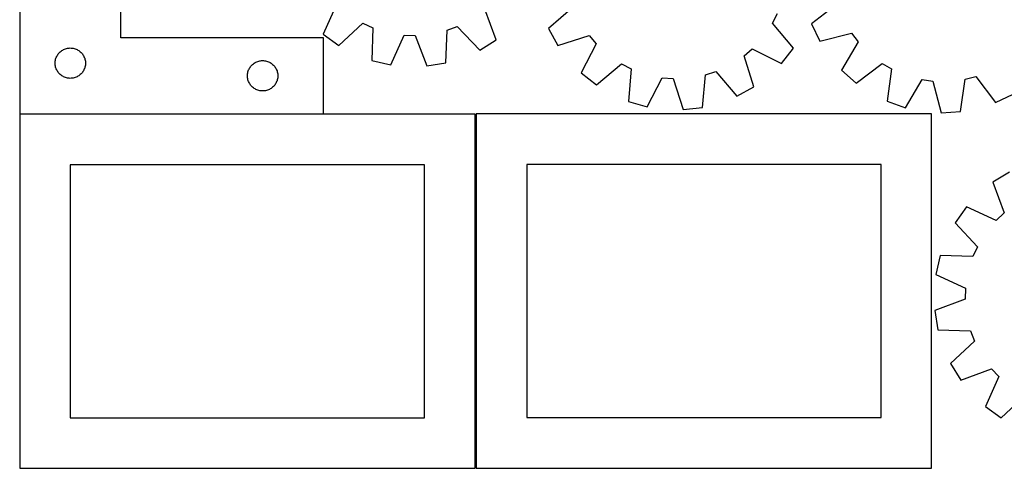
# Model space of a CAD drawing. Header units: millimetres. Extents: x 7 to 1243, y 7 to 1273.
# Tile 1 of 20: x 7 to 590, y 7 to 273. Entities that reach past the tile are written whole.
import ezdxf

# ---------------------------------------------------------------- set-up
doc = ezdxf.new("R2010")
doc.units = ezdxf.units.MM
doc.layers.add('CUT', color=7, linetype='CONTINUOUS', true_color=0x000000)

msp = doc.modelspace()

# ---------------------------------------------------------------- linework, layer by layer
at = {"layer": 'CUT'}
for p, q in [((6.690366, 366.73688), (6.690366, 216.73688)), ((66.690366, 261.73688), (66.690366, 366.73688)), ((194.461904, 281.595025), (186.52712, 263.917876)), ((491.375355, 281.828697), (475.940468, 270.115172)), ((289.17987, 260.563519), (282.416044, 278.720972)), ((334.785572, 279.948975), (320.067643, 267.346397)), ((452.858603, 270.397191), (455.790176, 276.119828)), ((195.904739, 257.198818), (210.091633, 270.396335)), ((210.091633, 270.396335), (215.94849, 267.74305)), ((260.070986, 266.301271), (266.088565, 268.566538)), ((266.088565, 268.566538), (279.383611, 254.471001)), ((465.359375, 255.592695), (452.858603, 270.397191)), ((475.940468, 270.115172), (480.951847, 259.724236)), ((186.52712, 263.917876), (195.904739, 257.198818)), ((215.94849, 267.74305), (215.382458, 248.374983)), ((226.61752, 245.756042), (234.67403, 263.378047)), ((234.67403, 263.378047), (241.100428, 263.168053)), ((241.100428, 263.168053), (247.989321, 245.057681)), ((259.37139, 246.937568), (260.070986, 266.301271)), ((320.067643, 267.346397), (325.682536, 257.268776)), ((325.682536, 257.268776), (344.143946, 263.152548)), ((344.143946, 263.152548), (348.309108, 258.254169)), ((480.951847, 259.724236), (499.727849, 264.510067)), ((499.727849, 264.510067), (503.597171, 259.374793)), ((186.690366, 261.73688), (66.690366, 261.73688)), ((186.690366, 216.73688), (186.690366, 261.73688)), ((279.383611, 254.471001), (289.17987, 260.563519)), ((348.309108, 258.254169), (339.534313, 240.978598)), ((503.597171, 259.374793), (493.819766, 242.646231)), ((28.618511, 250.717478), (28.896137, 251.23688)), ((28.896137, 251.23688), (29.20714, 251.737012)), ((29.20714, 251.737012), (29.550186, 252.215733)), ((29.550186, 252.215733), (29.923808, 252.670992)), ((29.923808, 252.670992), (30.326405, 253.100841)), ((30.326405, 253.100841), (30.756254, 253.503438)), ((30.756254, 253.503438), (31.211513, 253.87706)), ((31.211513, 253.87706), (31.690234, 254.220106)), ((31.690234, 254.220106), (32.190366, 254.531108)), ((32.190366, 254.531108), (32.709768, 254.808735)), ((32.709768, 254.808735), (33.246215, 255.051796)), ((33.246215, 255.051796), (33.797411, 255.259251)), ((33.797411, 255.259251), (34.360995, 255.430212)), ((34.360995, 255.430212), (34.934553, 255.563947)), ((34.934553, 255.563947), (35.51563, 255.659884)), ((35.51563, 255.659884), (36.101738, 255.71761)), ((36.101738, 255.71761), (36.690366, 255.73688)), ((36.690366, 255.73688), (37.278994, 255.71761)), ((37.278994, 255.71761), (37.865102, 255.659884)), ((37.865102, 255.659884), (38.446179, 255.563947)), ((38.446179, 255.563947), (39.019738, 255.430212)), ((39.019738, 255.430212), (39.583321, 255.259251)), ((39.583321, 255.259251), (40.134517, 255.051796)), ((40.134517, 255.051796), (40.670964, 254.808735)), ((40.670964, 254.808735), (41.190366, 254.531108)), ((41.190366, 254.531108), (41.690498, 254.220106)), ((41.690498, 254.220106), (42.169219, 253.87706)), ((42.169219, 253.87706), (42.624478, 253.503438)), ((42.624478, 253.503438), (43.054327, 253.100841)), ((43.054327, 253.100841), (43.456924, 252.670992)), ((43.456924, 252.670992), (43.830546, 252.215733)), ((43.830546, 252.215733), (44.173593, 251.737012)), ((44.173593, 251.737012), (44.484595, 251.23688)), ((44.484595, 251.23688), (44.762221, 250.717478)), ((436.023644, 251.158305), (440.922022, 255.323467)), ((441.907416, 232.696895), (436.023644, 251.158305)), ((440.922022, 255.323467), (458.197594, 246.548672)), ((458.197594, 246.548672), (465.359375, 255.592695)), ((27.690366, 246.73688), (27.709636, 247.325508)), ((27.709636, 246.148252), (27.690366, 246.73688)), ((27.709636, 247.325508), (27.767362, 247.911616)), ((27.767362, 245.562144), (27.709636, 246.148252)), ((27.767362, 247.911616), (27.863299, 248.492693)), ((27.863299, 244.981067), (27.767362, 245.562144)), ((27.863299, 248.492693), (27.997034, 249.066251)), ((27.997034, 249.066251), (28.167995, 249.629835)), ((28.167995, 249.629835), (28.37545, 250.181031)), ((28.37545, 250.181031), (28.618511, 250.717478)), ((44.762221, 250.717478), (45.005282, 250.181031)), ((45.005282, 250.181031), (45.212737, 249.629835)), ((45.212737, 249.629835), (45.383699, 249.066251)), ((45.383699, 249.066251), (45.517434, 248.492693)), ((45.517434, 248.492693), (45.61337, 247.911616)), ((45.61337, 245.562144), (45.517434, 244.981067)), ((45.61337, 247.911616), (45.671096, 247.325508)), ((45.671096, 246.148252), (45.61337, 245.562144)), ((45.671096, 247.325508), (45.690366, 246.73688)), ((45.690366, 246.73688), (45.671096, 246.148252)), ((143.550186, 244.715733), (143.923808, 245.170992)), ((143.923808, 245.170992), (144.326405, 245.600841)), ((144.326405, 245.600841), (144.756254, 246.003438)), ((144.756254, 246.003438), (145.211513, 246.37706)), ((145.211513, 246.37706), (145.690234, 246.720106)), ((145.690234, 246.720106), (146.190366, 247.031108)), ((146.190366, 247.031108), (146.709768, 247.308735)), ((146.709768, 247.308735), (147.246215, 247.551796)), ((147.246215, 247.551796), (147.797411, 247.759251)), ((147.797411, 247.759251), (148.360995, 247.930212)), ((148.360995, 247.930212), (148.934553, 248.063947)), ((148.934553, 248.063947), (149.51563, 248.159884)), ((149.51563, 248.159884), (150.101738, 248.21761)), ((150.101738, 248.21761), (150.690366, 248.23688)), ((150.690366, 248.23688), (151.278994, 248.21761)), ((151.278994, 248.21761), (151.865102, 248.159884)), ((151.865102, 248.159884), (152.446179, 248.063947)), ((152.446179, 248.063947), (153.019738, 247.930212)), ((153.019738, 247.930212), (153.583321, 247.759251)), ((153.583321, 247.759251), (154.134517, 247.551796)), ((154.134517, 247.551796), (154.670964, 247.308735)), ((154.670964, 247.308735), (155.190366, 247.031108)), ((155.190366, 247.031108), (155.690498, 246.720106)), ((155.690498, 246.720106), (156.169219, 246.37706)), ((156.169219, 246.37706), (156.624478, 246.003438)), ((156.624478, 246.003438), (157.054327, 245.600841)), ((157.054327, 245.600841), (157.456924, 245.170992)), ((157.456924, 245.170992), (157.830546, 244.715733)), ((215.382458, 248.374983), (226.61752, 245.756042)), ((247.989321, 245.057681), (259.37139, 246.937568)), ((348.578336, 233.816816), (363.382832, 246.317589)), ((363.382832, 246.317589), (369.105469, 243.386016)), ((502.426116, 234.96403), (517.941422, 246.570826)), ((517.941422, 246.570826), (523.481393, 243.307176)), ((27.997034, 244.407508), (27.863299, 244.981067)), ((28.167995, 243.843925), (27.997034, 244.407508)), ((28.37545, 243.292729), (28.167995, 243.843925)), ((28.618511, 242.756282), (28.37545, 243.292729)), ((28.896137, 242.23688), (28.618511, 242.756282)), ((29.20714, 241.736748), (28.896137, 242.23688)), ((29.550186, 241.258027), (29.20714, 241.736748)), ((29.923808, 240.802768), (29.550186, 241.258027)), ((30.326405, 240.372919), (29.923808, 240.802768)), ((30.756254, 239.970322), (30.326405, 240.372919)), ((31.211513, 239.5967), (30.756254, 239.970322)), ((31.690234, 239.253653), (31.211513, 239.5967)), ((42.169219, 239.5967), (41.690498, 239.253653)), ((42.624478, 239.970322), (42.169219, 239.5967)), ((43.054327, 240.372919), (42.624478, 239.970322)), ((43.456924, 240.802768), (43.054327, 240.372919)), ((43.830546, 241.258027), (43.456924, 240.802768)), ((44.173593, 241.736748), (43.830546, 241.258027)), ((44.484595, 242.23688), (44.173593, 241.736748)), ((44.762221, 242.756282), (44.484595, 242.23688)), ((45.005282, 243.292729), (44.762221, 242.756282)), ((45.212737, 243.843925), (45.005282, 243.292729)), ((45.383699, 244.407508), (45.212737, 243.843925)), ((45.517434, 244.981067), (45.383699, 244.407508)), ((141.690366, 239.23688), (141.709636, 239.825508)), ((141.709636, 239.825508), (141.767362, 240.411616)), ((141.767362, 240.411616), (141.863299, 240.992693)), ((141.863299, 240.992693), (141.997034, 241.566251)), ((141.997034, 241.566251), (142.167995, 242.129835)), ((142.167995, 242.129835), (142.37545, 242.681031)), ((142.37545, 242.681031), (142.618511, 243.217478)), ((142.618511, 243.217478), (142.896137, 243.73688)), ((142.896137, 243.73688), (143.20714, 244.237012)), ((143.20714, 244.237012), (143.550186, 244.715733)), ((157.830546, 244.715733), (158.173593, 244.237012)), ((158.173593, 244.237012), (158.484595, 243.73688)), ((158.484595, 243.73688), (158.762221, 243.217478)), ((158.762221, 243.217478), (159.005282, 242.681031)), ((159.005282, 242.681031), (159.212737, 242.129835)), ((159.212737, 242.129835), (159.383699, 241.566251)), ((159.383699, 241.566251), (159.517434, 240.992693)), ((159.517434, 240.992693), (159.61337, 240.411616)), ((159.61337, 240.411616), (159.671096, 239.825508)), ((159.671096, 239.825508), (159.690366, 239.23688)), ((339.534313, 240.978598), (348.578336, 233.816816)), ((369.105469, 243.386016), (367.60969, 224.0675)), ((411.478788, 220.51861), (413.107767, 239.826351)), ((413.107767, 239.826351), (419.227217, 241.799931)), ((419.227217, 241.799931), (431.829795, 227.082002)), ((493.819766, 242.646231), (502.426116, 234.96403)), ((523.481393, 243.307176), (520.849993, 224.11035)), ((32.190366, 238.942651), (31.690234, 239.253653)), ((32.709768, 238.665025), (32.190366, 238.942651)), ((33.246215, 238.421964), (32.709768, 238.665025)), ((33.797411, 238.214509), (33.246215, 238.421964)), ((34.360995, 238.043547), (33.797411, 238.214509)), ((34.934553, 237.909812), (34.360995, 238.043547)), ((35.51563, 237.813876), (34.934553, 237.909812)), ((36.101738, 237.75615), (35.51563, 237.813876)), ((36.690366, 237.73688), (36.101738, 237.75615)), ((37.278994, 237.75615), (36.690366, 237.73688)), ((37.865102, 237.813876), (37.278994, 237.75615)), ((38.446179, 237.909812), (37.865102, 237.813876)), ((39.019738, 238.043547), (38.446179, 237.909812)), ((39.583321, 238.214509), (39.019738, 238.043547)), ((40.134517, 238.421964), (39.583321, 238.214509)), ((40.670964, 238.665025), (40.134517, 238.421964)), ((41.190366, 238.942651), (40.670964, 238.665025)), ((41.690498, 239.253653), (41.190366, 238.942651)), ((141.709636, 238.648252), (141.690366, 239.23688)), ((141.767362, 238.062144), (141.709636, 238.648252)), ((141.863299, 237.481067), (141.767362, 238.062144)), ((141.997034, 236.907508), (141.863299, 237.481067)), ((142.167995, 236.343925), (141.997034, 236.907508)), ((142.37545, 235.792729), (142.167995, 236.343925)), ((142.618511, 235.256282), (142.37545, 235.792729)), ((142.896137, 234.73688), (142.618511, 235.256282)), ((143.20714, 234.236748), (142.896137, 234.73688)), ((143.550186, 233.758027), (143.20714, 234.236748)), ((143.923808, 233.302768), (143.550186, 233.758027)), ((157.830546, 233.758027), (157.456924, 233.302768)), ((158.173593, 234.236748), (157.830546, 233.758027)), ((158.484595, 234.73688), (158.173593, 234.236748)), ((158.762221, 235.256282), (158.484595, 234.73688)), ((159.005282, 235.792729), (158.762221, 235.256282)), ((159.212737, 236.343925), (159.005282, 235.792729)), ((159.383699, 236.907508), (159.212737, 236.343925)), ((159.517434, 237.481067), (159.383699, 236.907508)), ((159.61337, 238.062144), (159.517434, 237.481067)), ((159.671096, 238.648252), (159.61337, 238.062144)), ((159.690366, 239.23688), (159.671096, 238.648252)), ((378.705973, 220.911875), (387.599706, 238.126518)), ((387.599706, 238.126518), (394.008597, 237.608056)), ((394.008597, 237.608056), (400.019553, 219.187664)), ((531.741074, 220.306429), (541.633619, 236.967161)), ((541.633619, 236.967161), (548.00083, 236.071997)), ((548.00083, 236.071997), (552.916041, 217.329448)), ((564.433785, 217.98292), (567.197519, 237.161142)), ((567.197519, 237.161142), (573.422619, 238.770745)), ((573.422619, 238.770745), (585.136144, 223.335858)), ((144.326405, 232.872919), (143.923808, 233.302768)), ((144.756254, 232.470322), (144.326405, 232.872919)), ((145.211513, 232.0967), (144.756254, 232.470322)), ((145.690234, 231.753653), (145.211513, 232.0967)), ((146.190366, 231.442651), (145.690234, 231.753653)), ((146.709768, 231.165025), (146.190366, 231.442651)), ((147.246215, 230.921964), (146.709768, 231.165025)), ((147.797411, 230.714509), (147.246215, 230.921964)), ((148.360995, 230.543547), (147.797411, 230.714509)), ((148.934553, 230.409812), (148.360995, 230.543547)), ((149.51563, 230.313876), (148.934553, 230.409812)), ((150.101738, 230.25615), (149.51563, 230.313876)), ((150.690366, 230.23688), (150.101738, 230.25615)), ((151.278994, 230.25615), (150.690366, 230.23688)), ((151.865102, 230.313876), (151.278994, 230.25615)), ((152.446179, 230.409812), (151.865102, 230.313876)), ((153.019738, 230.543547), (152.446179, 230.409812)), ((153.583321, 230.714509), (153.019738, 230.543547)), ((154.134517, 230.921964), (153.583321, 230.714509)), ((154.670964, 231.165025), (154.134517, 230.921964)), ((155.190366, 231.442651), (154.670964, 231.165025)), ((155.690498, 231.753653), (155.190366, 231.442651)), ((156.169219, 232.0967), (155.690498, 231.753653)), ((156.624478, 232.470322), (156.169219, 232.0967)), ((157.054327, 232.872919), (156.624478, 232.470322)), ((157.456924, 233.302768), (157.054327, 232.872919)), ((431.829795, 227.082002), (441.907416, 232.696895)), ((585.136144, 223.335858), (595.52708, 228.347237)), ((367.60969, 224.0675), (378.705973, 220.911875)), ((520.849993, 224.11035), (531.741074, 220.306429)), ((6.690366, 216.73688), (186.690366, 216.73688)), ((276.693901, 216.514963), (6.693901, 216.514963)), ((6.693901, 216.514963), (6.693901, 6.514963)), ((276.693901, 6.514963), (276.693901, 216.514963)), ((547.228752, 216.618234), (277.228752, 216.618234)), ((277.228752, 216.618234), (277.228752, 6.618234)), ((400.019553, 219.187664), (411.478788, 220.51861)), ((547.228752, 6.618234), (547.228752, 216.618234)), ((552.916041, 217.329448), (564.433785, 217.98292)), ((246.693901, 186.514963), (36.693901, 186.514963)), ((36.693901, 186.514963), (36.693901, 36.514963)), ((246.693901, 36.514963), (246.693901, 186.514963)), ((517.228752, 186.618234), (307.228752, 186.618234)), ((307.228752, 186.618234), (307.228752, 36.618234)), ((517.228752, 36.618234), (517.228752, 186.618234)), ((593.308379, 182.184224), (583.511755, 176.092292)), ((583.511755, 176.092292), (590.274495, 157.934435)), ((567.90492, 161.474895), (561.185301, 152.097678)), ((585.581595, 153.539054), (567.90492, 161.474895)), ((590.274495, 157.934435), (585.581595, 153.539054)), ((561.185301, 152.097678), (574.381969, 137.909995)), ((574.381969, 137.909995), (571.728334, 132.053297)), ((552.360301, 132.620487), (549.740688, 121.385582)), ((571.728334, 132.053297), (552.360301, 132.620487)), ((549.740688, 121.385582), (567.362212, 113.328017)), ((567.362212, 113.328017), (567.151834, 106.901632)), ((567.151834, 106.901632), (549.04105, 100.013822)), ((549.04105, 100.013822), (550.920256, 88.63164)), ((550.920256, 88.63164), (570.283916, 87.930887)), ((570.283916, 87.930887), (572.548824, 81.913173)), ((572.548824, 81.913173), (558.452492, 68.618969)), ((558.452492, 68.618969), (564.544424, 58.822345)), ((564.544424, 58.822345), (582.702281, 65.585086)), ((582.702281, 65.585086), (587.097662, 60.892185)), ((587.097662, 60.892185), (579.161821, 43.21551)), ((588.539038, 36.495892), (602.726722, 49.69256)), ((579.161821, 43.21551), (588.539038, 36.495892)), ((36.693901, 36.514963), (246.693901, 36.514963)), ((307.228752, 36.618234), (517.228752, 36.618234)), ((6.693901, 6.514963), (276.693901, 6.514963)), ((277.228752, 6.618234), (547.228752, 6.618234))]:
    msp.add_line(p, q, dxfattribs=at)

doc.saveas('drawing.dxf')
